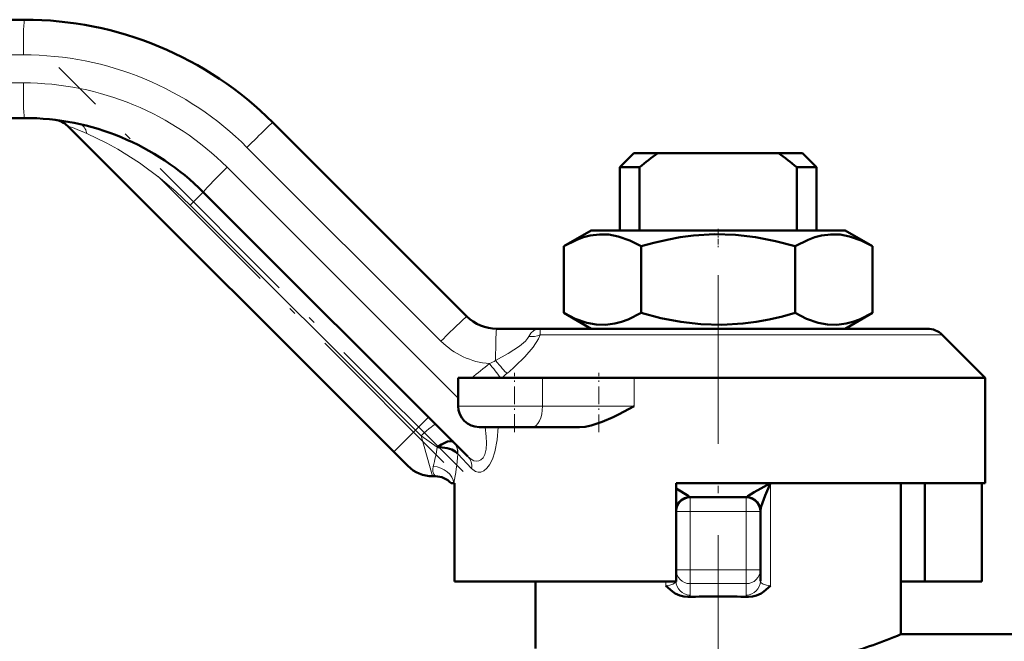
# Model space of a CAD drawing. Extents: x -1358 to 1757, y -1513 to 612.
# Tile 33 of 85: x -1224 to -1154, y -104 to -60. Entities that reach past the tile are written whole.
import ezdxf

# ---------------------------------------------------------------- set-up
doc = ezdxf.new("R2010")
doc.units = 0
doc.linetypes.add('DASHDOT', pattern=[18.5, 12, -3, 0.5, -3])

msp = doc.modelspace()

# ---------------------------------------------------------------- linework, layer by layer
at = {"color": 7, "lineweight": 50}
for p, q in [((-1297.718, -60.173), (-1224.081, -60.173)), ((-1224.081, -67.173), (-1297.797, -67.173)), ((-1197.807, -90.941), (-1221.013, -67.735)), ((-1206.404, -67.495), (-1192.605, -81.294)), ((-1180.726, -69.673), (-1181.726, -70.673)), ((-1180.726, -69.673), (-1179.011, -69.673)), ((-1170.441, -69.673), (-1179.011, -69.673)), ((-1170.441, -69.673), (-1168.726, -69.673)), ((-1168.726, -69.673), (-1167.726, -70.673)), ((-1181.726, -70.673), (-1180.326, -70.673)), ((-1181.726, -70.673), (-1181.726, -75.173)), ((-1180.326, -75.173), (-1180.326, -70.673)), ((-1169.126, -70.673), (-1167.726, -70.673)), ((-1169.126, -75.173), (-1169.126, -70.673)), ((-1167.726, -70.673), (-1167.726, -75.173)), ((-1192.53, -91.268), (-1211.353, -72.445)), ((-1183.751, -75.173), (-1185.696, -76.296)), ((-1170.214, -75.173), (-1183.751, -75.173)), ((-1165.701, -75.173), (-1170.214, -75.173)), ((-1165.701, -75.173), (-1163.756, -76.296)), ((-1185.696, -76.296), (-1185.696, -81.05)), ((-1180.211, -76.296), (-1180.211, -81.05)), ((-1169.241, -76.296), (-1169.241, -81.05)), ((-1163.756, -76.296), (-1163.756, -81.05)), ((-1183.751, -82.173), (-1185.696, -81.05)), ((-1165.701, -82.173), (-1163.756, -81.05)), ((-1190.483, -82.173), (-1187.361, -82.173)), ((-1159.847, -82.173), (-1187.361, -82.173)), ((-1158.787, -82.613), (-1155.726, -85.673)), ((-1193.226, -87.673), (-1193.226, -85.673)), ((-1187.22, -85.673), (-1193.226, -85.673)), ((-1187.22, -85.673), (-1180.696, -85.673)), ((-1155.726, -85.673), (-1180.696, -85.673)), ((-1155.726, -93.173), (-1155.726, -85.673)), ((-1191.726, -89.173), (-1187.973, -89.173)), ((-1184.597, -89.173), (-1187.973, -89.173)), ((-1193.565, -90.234), (-1193.557, -90.241)), ((-1196.807, -91.941), (-1197.807, -90.941)), ((-1194.844, -92.673), (-1195.04, -92.673)), ((-1193.726, -93.173), (-1193.521, -93.173)), ((-1193.488, -93.173), (-1193.521, -93.173)), ((-1193.488, -100.173), (-1193.488, -93.173)), ((-1177.726, -93.173), (-1177.726, -100.173)), ((-1155.726, -93.173), (-1177.726, -93.173)), ((-1161.726, -103.923), (-1161.726, -93.173)), ((-1160.029, -100.173), (-1160.029, -93.173)), ((-1155.964, -100.173), (-1155.964, -93.173)), ((-1172.726, -94.173), (-1176.726, -94.173)), ((-1177.726, -95.172), (-1177.726, -95.125)), ((-1171.726, -95.173), (-1171.726, -95.125)), ((-1171.726, -99.334), (-1171.726, -95.173)), ((-1171.726, -100.142), (-1171.726, -99.334)), ((-1177.726, -99.916), (-1177.726, -100.142)), ((-1177.726, -100.173), (-1193.488, -100.173)), ((-1187.726, -100.173), (-1187.726, -104.923)), ((-1160.029, -100.173), (-1161.726, -100.173)), ((-1160.029, -100.173), (-1155.964, -100.173)), ((-1161.726, -103.923), (-1153.726, -103.923))]:
    msp.add_line(p, q, dxfattribs=at)
at = {"color": 7, "lineweight": 18}
for p, q in [((-1224.158, -62.673), (-1297.795, -62.673)), ((-1297.873, -64.673), (-1224.158, -64.673)), ((-1194.449, -83.062), (-1208.248, -69.263)), ((-1209.662, -70.677), (-1193.226, -87.113)), ((-1212.281, -73.373), (-1211.353, -72.445)), ((-1196.261, -89.394), (-1212.281, -73.373)), ((-1158.787, -82.613), (-1187.383, -82.613)), ((-1187.22, -87.673), (-1187.22, -85.673)), ((-1180.696, -87.673), (-1180.696, -85.673)), ((-1187.22, -87.673), (-1193.226, -87.673)), ((-1187.22, -87.673), (-1180.696, -87.673)), ((-1196.261, -89.394), (-1195.333, -88.466)), ((-1197.807, -90.941), (-1196.261, -89.394)), ((-1195.863, -89.792), (-1196.261, -89.394)), ((-1194.711, -90.598), (-1195.863, -89.792)), ((-1195.863, -89.792), (-1195.04, -92.673)), ((-1193.238, -91.089), (-1193.268, -91.044)), ((-1192.271, -92.117), (-1193.238, -91.089)), ((-1171.012, -93.173), (-1171.012, -100.48)), ((-1176.726, -94.173), (-1176.726, -95.173)), ((-1172.726, -95.173), (-1172.726, -94.173)), ((-1176.726, -95.173), (-1177.726, -95.173)), ((-1172.726, -95.173), (-1176.726, -95.173)), ((-1176.726, -99.334), (-1176.726, -95.173)), ((-1171.726, -95.173), (-1172.726, -95.173)), ((-1172.726, -99.334), (-1172.726, -95.173)), ((-1177.726, -99.334), (-1176.726, -99.334)), ((-1176.726, -99.334), (-1172.726, -99.334)), ((-1176.726, -100.319), (-1176.726, -99.334)), ((-1171.726, -99.334), (-1172.726, -99.334)), ((-1172.726, -100.319), (-1172.726, -99.334)), ((-1178.44, -100.173), (-1178.44, -100.48)), ((-1176.726, -100.319), (-1176.726, -101.127)), ((-1176.726, -100.319), (-1172.726, -100.319)), ((-1172.726, -101.127), (-1172.726, -100.319))]:
    msp.add_line(p, q, dxfattribs=at)
at = {"color": 7, "linetype": 'DASHDOT', "lineweight": 18}
for p, q in [((-1192.868, -92.344), (-1221.644, -63.569)), ((-1194.234, -91.686), (-1214.573, -71.347)), ((-1174.726, -78.367), (-1174.726, -110.565))]:
    msp.add_line(p, q, dxfattribs=at)
at = {"color": 7, "linetype": 'DASHDOT', "lineweight": 18, "ltscale": 0.033697}
msp.add_line((-1174.726, -75.061), (-1174.726, -76.409), dxfattribs=at)
at = {"color": 7, "linetype": 'DASHDOT', "lineweight": 18, "ltscale": 0.105015}
msp.add_line((-1189.226, -89.524), (-1189.226, -85.323), dxfattribs=at)
at = {"color": 7, "linetype": 'DASHDOT', "lineweight": 18, "ltscale": 0.105213}
msp.add_line((-1183.209, -89.531), (-1183.209, -85.322), dxfattribs=at)
at = {"color": 7, "linetype": 'DASHDOT', "lineweight": 18, "ltscale": 0.119998}
msp.add_line((-1177.126, -95.173), (-1172.326, -95.173), dxfattribs=at)
at = {"color": 7, "linetype": 'DASHDOT', "lineweight": 18, "ltscale": 0.124842}
for p, q in [((-1176.726, -94.757), (-1176.726, -99.751)), ((-1172.726, -94.757), (-1172.726, -99.751))]:
    msp.add_line(p, q, dxfattribs=at)
at = {"color": 7, "linetype": 'DASHDOT', "lineweight": 18, "ltscale": 0.120016}
msp.add_line((-1172.326, -99.334), (-1177.127, -99.334), dxfattribs=at)
at = {"color": 7, "lineweight": 18}
for points in [[(-1212.281, -73.373), (-1213.317, -72.392), (-1214.4, -71.473), (-1215.905, -70.354), (-1217.442, -69.382), (-1218.214, -68.955), (-1219.647, -68.266)], [(-1187.383, -82.613), (-1187.508, -82.902), (-1187.882, -83.483), (-1188.47, -84.168), (-1189.165, -84.845)], [(-1188.196, -82.722), (-1188.043, -82.484), (-1187.842, -82.31), (-1187.659, -82.222), (-1187.361, -82.173)], [(-1187.361, -82.173), (-1187.369, -82.176), (-1187.373, -82.181), (-1187.382, -82.199), (-1187.392, -82.246), (-1187.383, -82.613)], [(-1190.559, -84.441), (-1189.656, -83.94), (-1188.854, -83.409), (-1188.441, -83.052), (-1188.285, -82.869), (-1188.196, -82.722)], [(-1192.53, -91.268), (-1192.298, -91.462), (-1192.102, -91.564), (-1191.903, -91.604), (-1191.751, -91.583), (-1191.61, -91.513), (-1191.455, -91.351), (-1191.337, -91.122), (-1191.243, -90.757), (-1191.207, -90.327), (-1191.221, -89.853), (-1191.308, -89.173)], [(-1190.389, -89.173), (-1190.446, -90.074), (-1190.605, -90.936), (-1190.776, -91.452), (-1190.988, -91.862)], [(-1190.988, -91.862), (-1191.179, -92.109), (-1191.395, -92.285), (-1191.602, -92.371), (-1191.807, -92.381), (-1191.998, -92.324), (-1192.271, -92.117)], [(-1171.726, -100.142), (-1171.704, -100.216), (-1171.665, -100.264), (-1171.532, -100.351), (-1171.294, -100.432), (-1171.012, -100.48)], [(-1177.73, -100.173), (-1177.768, -100.243), (-1177.949, -100.364), (-1178.175, -100.437), (-1178.44, -100.48)]]:
    msp.add_lwpolyline(points, dxfattribs=at)
at = {"color": 7, "lineweight": 50}
for points in [[(-1180.211, -76.296), (-1181.018, -75.885), (-1181.838, -75.597), (-1182.501, -75.472), (-1183.167, -75.453), (-1183.831, -75.54), (-1184.303, -75.665), (-1184.772, -75.836), (-1185.696, -76.296)], [(-1169.241, -76.296), (-1170.641, -75.933), (-1172.062, -75.659), (-1173.498, -75.493), (-1174.991, -75.45), (-1176.482, -75.54), (-1177.426, -75.665), (-1178.363, -75.836), (-1179.292, -76.048), (-1180.211, -76.296)], [(-1163.756, -76.296), (-1164.563, -75.885), (-1165.383, -75.597), (-1166.046, -75.472), (-1166.712, -75.453), (-1167.377, -75.54), (-1167.849, -75.665), (-1168.317, -75.836), (-1169.241, -76.296)], [(-1185.696, -81.05), (-1184.889, -81.461), (-1184.069, -81.75), (-1183.406, -81.874), (-1182.74, -81.893), (-1182.075, -81.806), (-1181.604, -81.682), (-1181.135, -81.511), (-1180.211, -81.05)], [(-1180.211, -81.05), (-1178.811, -81.413), (-1177.39, -81.687), (-1175.954, -81.853), (-1174.461, -81.897), (-1172.97, -81.806), (-1172.026, -81.682), (-1171.089, -81.511), (-1170.16, -81.298), (-1169.241, -81.05)], [(-1169.241, -81.05), (-1168.434, -81.461), (-1167.614, -81.75), (-1166.951, -81.874), (-1166.286, -81.893), (-1165.621, -81.806), (-1165.149, -81.682), (-1164.68, -81.511), (-1163.756, -81.05)], [(-1180.696, -87.673), (-1181.818, -88.274), (-1182.197, -88.464), (-1182.973, -88.808), (-1183.773, -89.066), (-1184.184, -89.144), (-1184.597, -89.173)], [(-1193.565, -90.234), (-1193.623, -90.195), (-1193.79, -90.173), (-1193.982, -90.211), (-1194.409, -90.404), (-1194.711, -90.598)], [(-1193.268, -91.044), (-1193.433, -90.902), (-1193.685, -90.779), (-1194.005, -90.684), (-1194.516, -90.608), (-1194.711, -90.598)], [(-1176.758, -94.149), (-1176.781, -94.124), (-1176.864, -94.06), (-1177.365, -93.754), (-1177.726, -93.553)], [(-1172.694, -94.149), (-1172.677, -94.13), (-1172.62, -94.083), (-1172.169, -93.801), (-1171.012, -93.173)], [(-1171.726, -95.125), (-1171.686, -94.919), (-1171.661, -94.833), (-1171.374, -94.037), (-1171.012, -93.173)], [(-1177.726, -95.125), (-1177.702, -94.912), (-1177.629, -94.707), (-1177.5, -94.507), (-1177.326, -94.344), (-1177.12, -94.228), (-1176.758, -94.149)], [(-1171.726, -95.125), (-1171.75, -94.912), (-1171.823, -94.707), (-1171.952, -94.507), (-1172.126, -94.344), (-1172.332, -94.228), (-1172.694, -94.149)], [(-1176.88, -101.263), (-1177.166, -101.242), (-1177.444, -101.168), (-1177.776, -101.011), (-1177.976, -100.88), (-1178.44, -100.48)], [(-1172.572, -101.263), (-1172.286, -101.242), (-1172.008, -101.168), (-1171.676, -101.011), (-1171.476, -100.88), (-1171.012, -100.48)]]:
    msp.add_lwpolyline(points, dxfattribs=at)
for centre, radius, start, end in [((-1224.081, -85.173), 25, 45, 90), ((-1224.081, -85.173), 18, 45, 90), ((-1222.074, -68.796), 1.5, 45, 83.01228), ((-1161.246, -94.385), 30.435, 125.71164, 128.82229), ((-1188.211, -94.391), 30.443, 51.17814, 54.28801), ((-1190.483, -79.173), 3, 225, 270), ((-1159.847, -83.673), 1.5, 44.99984, 90), ((-1191.726, -87.673), 1.5, 180.00001, 270), ((-1195.04, -90.173), 2.5, 225, 270), ((-1194.844, -94.173), 1.5, 41.81032, 90), ((-1176.726, -95.173), 1, 90, 180.00001), ((-1172.726, -95.173), 1, 0, 90), ((-1174.726, -174.47), 73.238, 88.31459, 91.68541), ((-1178.024, -64.659), 42.512, 286.81523, 292.54241)]:
    msp.add_arc(centre, radius, start, end, dxfattribs=at)
at = {"color": 7, "lineweight": 18}
for centre, radius, start, end in [((-1224.158, -85.173), 22.5, 45.00003, 89.99995), ((-1224.158, -85.173), 20.5, 45.00008, 89.99996), ((-1227.129, -85.489), 18.778, 66.51979, 70.99327), ((-1187.997, -81.102), 1.631, 262.98624, 292.1326), ((-1190.56, -79.173), 5.5, 225, 265.45557), ((-1114.338, -181.195), 123.273, 128.45127, 129.20542), ((-1201.045, -63.75), 23.196, 295.67235, 296.87366), ((-1219.563, -107.521), 36.591, 36.66255, 38.67355), ((-1205.751, -66.488), 24.742, 309.15741, 310.28605), ((-1207.217, -64.887), 26.911, 310.46485, 312.13011), ((-1194.35, -91.023), 1.114, 356.62354, 44.66191), ((-1194.312, -90.964), 1.046, 355.6368, 43.76887), ((-1205.425, -89.02), 10.83, 344.17852, 351.62232), ((-1216.009, -89.046), 22.863, 349.60095, 354.87414), ((-1194.323, -92.186), 0.713, 162.69683, 223.12604), ((-1176.718, -94.13), 0.0444, 205.35445, 258.97429), ((-1172.734, -94.13), 0.0444, 281.02571, 334.64555)]:
    msp.add_arc(centre, radius, start, end, dxfattribs=at)
for centre, major_axis, ratio, start_param, end_param in [((-1224.081, -62.673), (0, -2.5), 0.030539, 3.141593, 4.712389), ((-1224.081, -64.673), (0, 2.5), 0.030539, 1.570796, 3.141593), ((-1220.457, -69.076), (-0.329, -1.463), 0.534507, 2.272445, 3.141577), ((-1208.171, -69.263), (-1.768, -1.768), 0.021599, 3.141593, 4.733985), ((-1209.586, -70.677), (1.768, 1.768), 0.021599, 1.592392, 3.141593), ((-1194.372, -83.062), (-1.768, -1.768), 0.021599, 3.141593, 4.733985), ((-1190.483, -84.673), (0, 2.5), 0.030539, 0, 1.477634), ((-1190.605, -84.301), (0.959, -1.153), 0.036281, 4.803472, 5.848954), ((-1187.973, -87.673), (0, -1.5), 0.50139, 0, 1.570796), ((-1195.863, -90.057), (1.061, 1.061), 0.125988, 0, 1.445468), ((-1193.379, -92.117), (0.849, 0.849), 0.862084, 5.423857, 6.283185), ((-1195.005, -93.173), (1.472, -0.29), 0.794456, 0.243357, 1.726235), ((-1176.726, -99.334), (1, 0), 0.984808, 3.141593, 4.712389), ((-1172.726, -99.334), (-1, 0), 0.984808, 1.570796, 3.141593), ((-1176.726, -100.142), (1, 0), 0.984808, 3.141593, 4.712389), ((-1172.726, -100.142), (1, 0), 0.984808, 4.712389, 6.283185), ((-1178.724, -101.127), (1.998, 0), 0.176414, 5.887895, 6.283179), ((-1171.261, -101.145), (1.465, -0.019), 0.204651, 3.144118, 3.606683)]:
    msp.add_ellipse(centre, major_axis=major_axis, ratio=ratio, start_param=start_param, end_param=end_param, dxfattribs=at)

doc.saveas('drawing.dxf')
